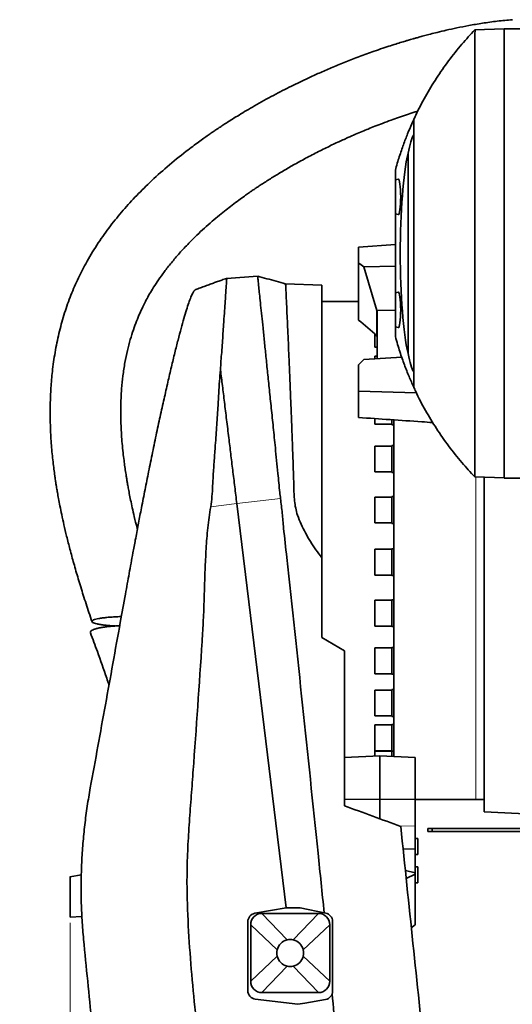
# Model space of a CAD drawing. Header units: millimetres. Extents: x 0 to 11920, y 0 to 8400.
# Tile 8 of 55: x 2260 to 2609, y 3219 to 3916. Entities that reach past the tile are written whole.
import ezdxf

# ---------------------------------------------------------------- set-up
doc = ezdxf.new("R2010")
doc.units = ezdxf.units.MM
doc.header["$LTSCALE"] = 20
doc.styles.add('SLDTEXTSTYLE0', font='TXT', dxfattribs={"width": 0.605})
doc.dimstyles.new('SLDDIMSTYLE0', dxfattribs={"dimtxt": 70, "dimasz": 70, "dimexe": 0, "dimexo": 0.0625, "dimgap": 17.5, "dimtad": 1, "dimdec": 1, "dimrnd": 1e-09, "dimzin": 12, "dimdsep": 46, "dimtxsty": 'SLDTEXTSTYLE0', "dimsah": 1, "dimcen": 0.09, "dimadec": 0, "dimazin": 3, "dimtfac": 1, "dimtofl": 0, "dimtmove": 0, "dimatfit": 3, "dimfxl": 1, "dimfrac": 2, "dimtolj": 1, "dimtzin": 12, "dimarcsym": 0})

# ---------------------------------------------------------------- blocks, each defined once
blk = doc.blocks.new('_D_5')
at = {"color": 7, "linetype": 'Continuous', "lineweight": 0}
for p, q in [((2295.23, 3277.04), (2295.23, 1355.7)), ((2748.23, 1552.92), (2748.23, 1355.7)), ((2295.23, 1385.7), (1312.24, 1385.7)), ((2295.23, 1385.7), (2748.23, 1385.7))]:
    blk.add_line(p, q, dxfattribs=at)
at = {"color": 7, "linetype": 'Continuous', "lineweight": 18}
for points in [[(2295.23, 1385.7), (2365.23, 1375.7), (2365.23, 1395.7)], [(2748.23, 1385.7), (2678.23, 1395.7), (2678.23, 1375.7)]]:
    blk.add_solid(points, dxfattribs=at)
at = {"color": 7, "linetype": 'Continuous', "lineweight": 18, "char_height": 70, "attachment_point": 1, "style": 'SLDTEXTSTYLE0'}
for s, insert in [('(2x M8 Through)', (1498.9, 1475.94)), ('453', (1312.24, 1475.94))]:
    blk.add_mtext(s, dxfattribs=dict(at, insert=insert))

msp = doc.modelspace()

# ---------------------------------------------------------------- linework, layer by layer
at = {"color": 7, "linetype": 'Continuous', "lineweight": 35}
for p, q in [((2582.1, 3908.88), (2602.73, 3909.6)), ((2602.73, 3909.7), (2643.2, 3909.7)), ((2602.73, 3591.7), (2602.73, 3909.7)), ((2534.7, 3679.78), (2534.7, 3821.63)), ((2525.73, 3809.52), (2525.73, 3802.7)), ((2527.76, 3803.25), (2525.73, 3802.7)), ((2525.73, 3790.7), (2525.73, 3802.7)), ((2525.73, 3778.7), (2525.73, 3790.7)), ((2525.73, 3778.7), (2527.76, 3778.16)), ((2525.73, 3778.7), (2525.73, 3722.7)), ((2499.73, 3755.03), (2525.73, 3756.93)), ((2499.73, 3743.87), (2499.73, 3755.03)), ((2499.73, 3703.55), (2499.73, 3743.87)), ((2525.73, 3741.67), (2503.37, 3741.23)), ((2503.37, 3741.23), (2512.71, 3710.27)), ((2428.17, 3734.57), (2406.26, 3733.05)), ((2473.73, 3728.2), (2448.01, 3729.1)), ((2473.73, 3728.2), (2473.73, 3535.39)), ((2527.76, 3723.25), (2525.73, 3722.7)), ((2525.73, 3710.7), (2525.73, 3722.7)), ((2499.73, 3716.7), (2473.73, 3716.7)), ((2512.73, 3710.27), (2512.71, 3710.27)), ((2512.71, 3710.27), (2512.71, 3692.26)), ((2525.73, 3710.49), (2512.73, 3710.27)), ((2512.73, 3676.29), (2512.73, 3710.27)), ((2525.73, 3698.7), (2525.73, 3710.7)), ((2511.23, 3693.6), (2511.23, 3691.32)), ((2525.73, 3698.7), (2527.76, 3698.16)), ((2525.73, 3698.7), (2525.73, 3691.89)), ((2511.23, 3691.32), (2511.23, 3684.36)), ((2511.23, 3684.36), (2512.73, 3684.36)), ((2499.73, 3653.24), (2499.73, 3671.88)), ((2530.3, 3677.2), (2503.32, 3675.74)), ((2512.73, 3677.94), (2511.23, 3677.94)), ((2511.23, 3677.94), (2511.23, 3676.31)), ((2401.85, 3668.26), (2401.86, 3668.24)), ((2499.73, 3653.24), (2540.61, 3652.11)), ((2499.73, 3634.61), (2499.73, 3653.24)), ((2511.23, 3633.79), (2511.23, 3629.82)), ((2511.23, 3629.82), (2523.23, 3629.82)), ((2523.23, 3629.45), (2523.23, 3632.99)), ((2524.73, 3550.7), (2524.73, 3632.97)), ((2523.23, 3629.45), (2524.73, 3629.45)), ((2523.23, 3614.38), (2511.23, 3614.38)), ((2511.23, 3614.38), (2511.23, 3598.27)), ((2524.73, 3614.74), (2523.23, 3614.74)), ((2523.23, 3595.74), (2523.23, 3614.74)), ((2511.23, 3598.27), (2511.23, 3596.11)), ((2511.23, 3596.11), (2523.23, 3596.11)), ((2523.23, 3595.74), (2524.73, 3595.74)), ((2582.1, 3592.53), (2602.73, 3591.81)), ((2588.73, 3355.7), (2588.73, 3592.3)), ((2602.73, 3591.7), (2643.2, 3591.7)), ((2523.23, 3578.29), (2511.23, 3578.29)), ((2511.23, 3578.29), (2511.23, 3561.1)), ((2524.73, 3578.65), (2523.23, 3578.65)), ((2523.23, 3559.65), (2523.23, 3578.65)), ((2413.42, 3573.69), (2448.39, 3287.7)), ((2511.23, 3561.1), (2511.23, 3560.02)), ((2511.23, 3560.02), (2523.23, 3560.02)), ((2523.23, 3559.65), (2524.73, 3559.65)), ((2524.73, 3394.74), (2524.73, 3550.7)), ((2523.23, 3541.39), (2511.23, 3541.39)), ((2511.23, 3541.39), (2511.23, 3523.48)), ((2524.73, 3541.75), (2523.23, 3541.75)), ((2523.23, 3522.75), (2523.23, 3541.75)), ((2511.23, 3523.48), (2511.23, 3523.12)), ((2511.23, 3523.12), (2523.23, 3523.12)), ((2523.23, 3522.75), (2524.73, 3522.75)), ((2523.23, 3505.3), (2511.23, 3505.3)), ((2511.23, 3505.3), (2511.23, 3487.05)), ((2524.73, 3505.66), (2523.23, 3505.66)), ((2523.23, 3486.66), (2523.23, 3505.66)), ((2511.23, 3487.05), (2511.23, 3487.03)), ((2511.23, 3487.03), (2523.23, 3487.03)), ((2523.23, 3486.66), (2524.73, 3486.66)), ((2489.73, 3469.44), (2473.73, 3479.04)), ((2523.23, 3471.59), (2511.23, 3471.59)), ((2511.23, 3471.59), (2511.23, 3453.32)), ((2524.73, 3471.95), (2523.23, 3471.95)), ((2523.23, 3452.95), (2523.23, 3471.95)), ((2511.23, 3453.32), (2523.23, 3453.32)), ((2523.23, 3452.95), (2524.73, 3452.95)), ((2523.23, 3441.74), (2511.23, 3441.74)), ((2511.23, 3441.74), (2511.23, 3423.47)), ((2524.73, 3442.1), (2523.23, 3442.1)), ((2523.23, 3423.1), (2523.23, 3442.1)), ((2511.23, 3423.47), (2523.23, 3423.47)), ((2523.23, 3423.1), (2524.73, 3423.1)), ((2523.23, 3417.05), (2511.23, 3417.05)), ((2511.23, 3417.05), (2511.23, 3398.78)), ((2524.73, 3417.41), (2523.23, 3417.41)), ((2523.23, 3398.41), (2523.23, 3417.41)), ((2489.73, 3394.04), (2514.73, 3395.2)), ((2511.23, 3398.78), (2523.23, 3398.78)), ((2523.23, 3398.6), (2511.23, 3398.6)), ((2511.23, 3398.6), (2511.23, 3395.04)), ((2539.73, 3394.04), (2514.73, 3395.2)), ((2514.73, 3395.2), (2514.73, 3364.56)), ((2523.23, 3398.41), (2524.73, 3398.41)), ((2523.23, 3394.81), (2523.23, 3398.41)), ((2539.73, 3394.04), (2539.73, 3364.3)), ((2489.73, 3364.3), (2514.73, 3364.56)), ((2514.73, 3364.56), (2514.73, 3350.66)), ((2539.73, 3364.3), (2514.73, 3364.56)), ((2539.73, 3364.3), (2539.73, 3345.48)), ((2539.73, 3364.2), (2582.73, 3364.2)), ((2582.73, 3364.2), (2588.73, 3364.2)), ((2588.73, 3355.7), (2622.73, 3353.92)), ((2539.73, 3345.48), (2539.73, 3329.34)), ((2548.73, 3341.7), (2548.73, 3343.7)), ((2548.73, 3343.7), (2551.73, 3343.7)), ((2551.73, 3341.7), (2548.73, 3341.7)), ((2551.73, 3343.7), (2551.73, 3341.7)), ((2618.73, 3343.7), (2551.73, 3343.7)), ((2618.73, 3341.7), (2551.73, 3341.7)), ((2541.73, 3336.67), (2539.73, 3336.67)), ((2541.73, 3336.67), (2541.73, 3325.31)), ((2539.73, 3329.34), (2531.22, 3329.21)), ((2539.73, 3329.34), (2539.73, 3312.44)), ((2539.73, 3325.31), (2541.73, 3325.31)), ((2541.73, 3316.76), (2539.73, 3316.76)), ((2541.73, 3316.76), (2541.73, 3305.4)), ((2303.27, 3310.99), (2295.22, 3309.59)), ((2539.73, 3312.44), (2532.81, 3314.04)), ((2533.39, 3308.51), (2539.73, 3311.47)), ((2539.73, 3311.47), (2539.73, 3312.44)), ((2539.73, 3275.7), (2539.73, 3311.47)), ((2539.73, 3305.4), (2541.73, 3305.4)), ((2295.23, 3281), (2303.67, 3281.58)), ((2448.39, 3287.7), (2426.19, 3283.8)), ((2471.23, 3283.7), (2431.23, 3283.7)), ((2458.39, 3287.7), (2448.39, 3287.7)), ((2476.46, 3283.93), (2458.39, 3287.7)), ((2421.23, 3277.89), (2421.23, 3229.02)), ((2423.23, 3275.7), (2423.23, 3235.7)), ((2479.23, 3235.7), (2479.23, 3275.7)), ((2481.23, 3228.74), (2481.23, 3278.05)), ((2537.05, 3273.46), (2539.73, 3275.7)), ((2431.23, 3227.7), (2471.23, 3227.7)), ((2426.51, 3223.06), (2456.74, 3219.4)), ((2456.74, 3219.4), (2461.66, 3220.26)), ((2461.66, 3220.26), (2476.27, 3222.83))]:
    msp.add_line(p, q, dxfattribs=at)
at = {"color": 8, "linetype": 'Continuous', "lineweight": 18}
for p, q in [((2582.73, 3592.51), (2582.73, 3364.2)), ((2413.42, 3573.69), (2444.38, 3577.27)), ((2394.91, 3571.3), (2413.42, 3573.69)), ((2539.73, 3345.48), (2528.37, 3345.66)), ((2295.23, 3281.04), (2303.67, 3281.62)), ((2295.23, 3281), (2303.67, 3281.58)), ((2431.23, 3283.7), (2449.05, 3264.95)), ((2471.23, 3283.7), (2453.4, 3264.95)), ((2423.23, 3275.7), (2441.98, 3257.88)), ((2479.23, 3275.7), (2460.48, 3257.88)), ((2423.23, 3235.7), (2441.98, 3253.53)), ((2479.23, 3235.7), (2460.48, 3253.53)), ((2431.23, 3227.7), (2449.05, 3246.46)), ((2471.23, 3227.7), (2453.4, 3246.46))]:
    msp.add_line(p, q, dxfattribs=at)
at = {"color": 7, "linetype": 'Continuous', "lineweight": 35}
for centre, radius, start, end in [((2427.23, 3277.89), 6, 99.971, 180), ((2431.23, 3275.7), 8, 90, 180), ((2471.23, 3275.7), 8, 0, 90), ((2475.23, 3278.05), 6, 0, 78.19455), ((2451.23, 3255.7), 9.5, 103.24314, 166.75686), ((2451.23, 3255.7), 9.5, 76.75686, 103.24314), ((2451.23, 3255.7), 9.5, 13.24314, 76.75686), ((2451.23, 3255.7), 9.5, 166.75686, 193.24314), ((2451.23, 3255.7), 9.5, 193.24314, 256.75686), ((2451.23, 3255.7), 9.5, 283.24314, 346.75686), ((2451.23, 3255.7), 9.5, 346.75686, 13.24314), ((2451.23, 3255.7), 9.5, 256.75686, 283.24314), ((2431.23, 3235.7), 8, 180, 270), ((2471.23, 3235.7), 8, 270, 0), ((2427.23, 3229.02), 6, 180, 263.08635), ((2475.23, 3228.74), 6, 279.971, 0)]:
    msp.add_arc(centre, radius, start, end, dxfattribs=at)
for centre, major_axis, ratio, start_param, end_param in [((2541.28, 3750.7), (0, 86), 0.13522, 0.221105, 0.601085), ((2540.41, 3750.7), (0, 82.45), 0.135634, 0.535167, 2.606426), ((2527.82, 3790.7), (0, 12.55), 0.135309, 4.712389, 6.319425), ((2527.82, 3790.7), (0, 12.55), 0.135309, 3.105353, 4.712389), ((2487.74, 3544.9), (-163.91, 230.84), 0.527875, 5.275064, 5.292937), ((2527.82, 3710.7), (0, 12.55), 0.135309, 4.712389, 6.319425), ((2527.82, 3710.7), (0, 12.55), 0.135309, 3.105353, 4.712389), ((2471.65, 3555.43), (-133.64, 188.22), 0.527875, 5.102537, 5.182256), ((2541.28, 3750.7), (0, 86), 0.13522, 2.540508, 2.920488), ((2485.99, 3560.55), (198.31, 243.37), 0.199412, 1.245779, 1.263434)]:
    msp.add_ellipse(centre, major_axis=major_axis, ratio=ratio, start_param=start_param, end_param=end_param, dxfattribs=at)
for points, knots in [([(2608.61, 3916.06), (2605.04, 3915.74), (2597.92, 3915.09), (2587.68, 3913.64), (2578.13, 3912.02), (2569.61, 3910.34), (2562.15, 3908.71), (2555.91, 3907.23), (2550.82, 3905.95), (2546.73, 3904.88), (2543.37, 3903.97), (2540.64, 3903.21), (2538.37, 3902.57), (2536.15, 3901.93), (2533.48, 3901.14), (2530.04, 3900.11), (2525.79, 3898.79), (2520.79, 3897.19), (2515.21, 3895.33), (2507.86, 3892.78), (2499.2, 3889.6), (2489.53, 3885.83), (2480.46, 3882.1), (2471.99, 3878.42), (2462.59, 3874.15), (2451.76, 3868.95), (2439.04, 3862.42), (2428.46, 3856.58), (2420.36, 3851.86), (2415.22, 3848.77), (2410.66, 3845.95), (2406.82, 3843.51), (2403.68, 3841.49), (2401.27, 3839.9), (2399.39, 3838.65), (2397.63, 3837.46), (2395.56, 3836.05), (2392.95, 3834.24), (2389.8, 3832.03), (2386.13, 3829.39), (2382.01, 3826.34), (2374.51, 3820.63), (2364.19, 3812.26), (2352.07, 3801.35), (2341.31, 3790.62), (2331.65, 3779.94), (2322.57, 3768.68), (2314.01, 3756.55), (2306.58, 3744.23), (2300.32, 3731.87), (2295.16, 3719.69), (2290.79, 3707.04), (2287.24, 3694.02), (2284.52, 3680.71), (2282.71, 3667.86), (2281.63, 3655.55), (2281.14, 3643.87), (2281.15, 3632.4), (2281.53, 3622.72), (2282.05, 3614.96), (2282.57, 3608.96), (2283.16, 3603.35), (2283.79, 3598.14), (2284.34, 3594.04), (2284.76, 3591.15), (2285.01, 3589.54), (2285.2, 3588.26), (2285.44, 3586.73), (2285.82, 3584.42), (2286.37, 3581.14), (2287.13, 3576.91), (2288.13, 3571.73), (2289.39, 3565.54), (2290.98, 3558.37), (2292.92, 3550.2), (2295.24, 3541.08), (2297.97, 3531.06), (2301.12, 3520.22), (2304.7, 3508.63), (2307.96, 3498.51), (2310.1, 3492.28), (2310.84, 3490.11)], [0, 0, 0, 0, 0.017517, 0.034995, 0.051026, 0.065464, 0.078182, 0.089071, 0.097566, 0.104475, 0.110302, 0.115061, 0.118735, 0.122153, 0.126608, 0.13274, 0.140181, 0.148952, 0.159077, 0.169718, 0.188044, 0.20545, 0.221883, 0.237298, 0.251847, 0.273695, 0.297605, 0.323532, 0.334256, 0.344565, 0.353508, 0.361081, 0.367289, 0.372137, 0.375499, 0.378558, 0.382727, 0.388017, 0.394422, 0.401934, 0.410544, 0.419946, 0.448839, 0.476461, 0.500464, 0.523535, 0.546873, 0.570814, 0.595254, 0.615914, 0.636817, 0.657853, 0.67891, 0.700032, 0.721276, 0.739252, 0.757369, 0.775457, 0.792295, 0.802133, 0.811397, 0.820091, 0.828214, 0.835621, 0.839202, 0.841692, 0.843125, 0.845198, 0.848839, 0.85394, 0.860556, 0.868687, 0.878333, 0.88971, 0.90265, 0.917143, 0.933172, 0.950707, 0.969354, 0.989357, 1, 1, 1, 1]), ([(2582.09, 3908.87), (2578.97, 3905.54), (2572.4, 3898.54), (2563.33, 3887.07), (2554.7, 3874.74), (2546.98, 3861.84), (2541.68, 3852.01), (2539.25, 3846.37), (2538.8, 3845.34)], [0, 0, 0, 0, 0.177432, 0.372436, 0.567092, 0.761605, 0.956175, 1, 1, 1, 1]), ([(2582.1, 3908.88), (2582.18, 3908.78), (2582.34, 3908.58), (2582.1, 3906.9), (2582.08, 3904.19), (2582.13, 3900.38), (2582.09, 3895.54), (2582.1, 3889.73), (2582.11, 3882.88), (2582.11, 3875.09), (2582.1, 3866.42), (2582.1, 3856.96), (2582.11, 3846.65), (2582.11, 3835.66), (2582.1, 3824.11), (2582.11, 3812.11), (2582.1, 3799.53), (2582.1, 3787.69), (2582.1, 3776.64), (2582.1, 3766.51), (2582.1, 3755.83), (2582.1, 3744.78), (2582.1, 3732.84), (2582.1, 3720.37), (2582.1, 3707.46), (2582.11, 3694.72), (2582.1, 3682.41), (2582.1, 3670.63), (2582.11, 3659.47), (2582.11, 3648.84), (2582.1, 3639.77), (2582.11, 3632.05), (2582.11, 3625.53), (2582.11, 3619.26), (2582.1, 3613.42), (2582.1, 3607.83), (2582.1, 3602.83), (2582.09, 3598.6), (2582.13, 3595.41), (2582.05, 3593.58), (2582.17, 3592.67), (2582.13, 3592.58), (2582.1, 3592.53)], [0, 0, 0, 0, 0.026071, 0.052337, 0.079155, 0.106166, 0.132415, 0.158845, 0.185554, 0.212646, 0.239113, 0.265766, 0.292705, 0.320037, 0.346502, 0.373153, 0.40009, 0.427419, 0.447279, 0.468118, 0.489047, 0.511875, 0.534822, 0.561287, 0.587938, 0.614875, 0.642205, 0.66867, 0.695321, 0.722257, 0.749587, 0.769446, 0.790284, 0.811212, 0.834039, 0.856985, 0.88345, 0.9101, 0.937037, 0.964367, 0.982155, 1, 1, 1, 1]), ([(2342.96, 3555.57), (2342.89, 3555.85), (2342.1, 3558.8), (2340.9, 3563.85), (2339.39, 3570.45), (2338.23, 3575.92), (2337.29, 3580.63), (2336.54, 3584.61), (2335.96, 3587.87), (2335.49, 3590.61), (2335.1, 3593), (2334.74, 3595.26), (2334.4, 3597.5), (2333.98, 3600.46), (2333.43, 3604.52), (2332.78, 3609.97), (2331.97, 3618.13), (2331.26, 3628.79), (2331.05, 3641.74), (2331.57, 3653.59), (2332.64, 3664.19), (2334.03, 3673.24), (2335.8, 3681.79), (2337.83, 3689.55), (2340.03, 3696.5), (2342.3, 3702.67), (2344.56, 3708.1), (2346.7, 3712.72), (2348.79, 3716.89), (2351.05, 3721.06), (2353.79, 3725.7), (2357.13, 3730.89), (2361.13, 3736.57), (2365.86, 3742.74), (2371.4, 3749.36), (2377.87, 3756.44), (2384.32, 3762.9), (2390.44, 3768.6), (2395.75, 3773.29), (2400.87, 3777.59), (2405.59, 3781.38), (2410.2, 3784.96), (2414.55, 3788.21), (2418.48, 3791.05), (2421.32, 3793.05), (2423.19, 3794.35), (2424.46, 3795.22), (2425.81, 3796.14), (2427.68, 3797.4), (2430.16, 3799.05), (2433.13, 3800.98), (2437.44, 3803.72), (2443.2, 3807.28), (2450.65, 3811.66), (2458.97, 3816.32), (2467.77, 3820.99), (2476.5, 3825.36), (2484.57, 3829.21), (2491.48, 3832.35), (2497.27, 3834.88), (2502.07, 3836.91), (2506.65, 3838.79), (2511.45, 3840.71), (2516.85, 3842.79), (2522.41, 3844.86), (2528.05, 3846.87), (2533.51, 3848.73), (2538.1, 3850.25), (2540.82, 3851.1), (2541.68, 3851.37)], [0, 0, 0, 0, 0.0019902, 0.0213257, 0.0361938, 0.0491764, 0.0602997, 0.0695887, 0.0773611, 0.0833679, 0.0889087, 0.0942217, 0.0993085, 0.1046679, 0.1150556, 0.1278186, 0.1428958, 0.1720831, 0.2022484, 0.2333352, 0.2550843, 0.2771757, 0.2979594, 0.3170284, 0.3344595, 0.3502998, 0.3645657, 0.3772497, 0.3874908, 0.3989331, 0.4122221, 0.4274787, 0.4448559, 0.4641577, 0.485812, 0.5099373, 0.5366378, 0.5550792, 0.5736097, 0.5906466, 0.6060903, 0.619871, 0.6353094, 0.6477027, 0.6569813, 0.6619481, 0.6650864, 0.6688057, 0.6745622, 0.6823701, 0.6917233, 0.7018168, 0.7216703, 0.7438804, 0.7684465, 0.7951845, 0.8207297, 0.8437247, 0.8641449, 0.8791608, 0.8923991, 0.9042181, 0.9172888, 0.9321388, 0.9487219, 0.9629282, 0.9781303, 0.9930675, 1, 1, 1, 1]), ([(2525.73, 3809.52), (2526.19, 3811.19), (2527.12, 3814.53), (2529.02, 3820.66), (2531.44, 3827.73), (2534.38, 3835.39), (2536.82, 3841.16), (2538.27, 3844.34), (2538.73, 3845.34)], [0, 0, 0, 0, 0.111658, 0.223322, 0.447282, 0.672477, 0.897891, 1, 1, 1, 1]), ([(2538.73, 3845.37), (2538.73, 3845.37), (2538.73, 3845.38), (2538.73, 3845.23), (2538.73, 3844.68), (2538.73, 3843.63), (2538.73, 3842.23), (2538.73, 3840.48), (2538.73, 3838.19), (2538.73, 3835.17), (2538.73, 3831.28), (2538.73, 3826.77), (2538.73, 3821.74), (2538.73, 3816.22), (2538.73, 3810.26), (2538.73, 3803.81), (2538.73, 3796.98), (2538.73, 3789.86), (2538.73, 3782.5), (2538.73, 3774.84), (2538.73, 3767.66), (2538.73, 3760.99), (2538.73, 3754.9), (2538.73, 3748.51), (2538.73, 3741.91), (2538.73, 3734.81), (2538.73, 3727.45), (2538.73, 3719.83), (2538.73, 3712.35), (2538.73, 3705.16), (2538.73, 3698.33), (2538.73, 3691.91), (2538.73, 3685.82), (2538.73, 3680.23), (2538.73, 3675.16), (2538.73, 3670.63), (2538.73, 3666.63), (2538.73, 3663.25), (2538.73, 3660.5), (2538.73, 3658.38), (2538.73, 3656.9), (2538.73, 3656.04), (2538.73, 3656.06), (2538.73, 3656.07)], [0, 0, 0, 0, 0.008997, 0.031835, 0.054738, 0.075286, 0.095934, 0.115316, 0.134776, 0.160428, 0.18626, 0.212369, 0.238857, 0.264416, 0.290155, 0.316454, 0.342943, 0.368581, 0.394399, 0.420493, 0.446969, 0.466208, 0.486395, 0.50667, 0.528784, 0.551013, 0.576592, 0.602348, 0.628666, 0.655176, 0.680732, 0.706651, 0.732754, 0.759238, 0.784872, 0.810682, 0.836768, 0.863233, 0.88882, 0.914585, 0.940913, 0.96744, 1, 1, 1, 1]), ([(2428.18, 3734.46), (2428.18, 3734.43), (2428.18, 3734.38), (2428.35, 3732.81), (2428.64, 3729.99), (2429.06, 3725.9), (2429.61, 3720.67), (2430.27, 3714.22), (2431.06, 3706.66), (2431.95, 3698.04), (2432.94, 3688.46), (2434.04, 3677.85), (2435.23, 3666.38), (2436.49, 3654.14), (2437.82, 3641.24), (2439.22, 3627.59), (2440.52, 3615.14), (2441.62, 3604.19), (2442.75, 3593.66), (2443.46, 3584.62), (2444.2, 3578.7), (2444.38, 3577.27)], [0, 0, 0, 0, 0.043327, 0.101425, 0.160372, 0.217428, 0.274882, 0.332746, 0.391583, 0.448788, 0.506493, 0.564603, 0.623654, 0.681223, 0.739191, 0.797772, 0.857194, 0.893863, 0.930632, 0.983179, 1, 1, 1, 1]), ([(2448.03, 3729.04), (2445.77, 3729.71), (2439.2, 3731.68), (2432.56, 3733.4), (2428.19, 3734.53)], [0, 0, 0, 0, 0.343143, 1, 1, 1, 1]), ([(2406.22, 3733.03), (2405.6, 3732.82), (2403.97, 3732.26), (2401.35, 3731.34), (2398.34, 3730.27), (2395.76, 3729.34), (2393.62, 3728.55), (2391.9, 3727.92), (2390.19, 3727.28), (2388.47, 3726.64), (2386.75, 3725.99), (2385.22, 3725.4), (2384.26, 3725.03), (2383.87, 3724.88)], [0, 0, 0, 0, 0.082767, 0.21716, 0.351342, 0.485497, 0.562217, 0.639025, 0.715953, 0.793038, 0.870313, 0.947813, 1, 1, 1, 1]), ([(2406.27, 3732.91), (2406.27, 3732.95), (2406.28, 3733.12), (2406.19, 3732.08), (2406.06, 3729.82), (2405.81, 3726.27), (2405.49, 3721.5), (2405.08, 3715.53), (2404.6, 3708.47), (2404.11, 3701.2), (2403.62, 3694.13), (2403.17, 3687.59), (2402.79, 3681.08), (2402.13, 3674.65), (2401.95, 3670.39), (2401.85, 3668.26)], [0, 0, 0, 0, 0.030536, 0.128785, 0.222715, 0.317301, 0.412895, 0.509865, 0.603958, 0.698688, 0.76521, 0.828922, 0.892824, 0.946355, 1, 1, 1, 1]), ([(2448.01, 3728.96), (2448, 3729), (2448, 3729.17), (2448.04, 3728.18), (2448.15, 3726), (2448.31, 3722.47), (2448.53, 3717.73), (2448.8, 3711.82), (2449.12, 3704.82), (2449.49, 3696.64), (2449.9, 3687.45), (2450.34, 3677.34), (2450.8, 3666.37), (2451.3, 3654.45), (2451.79, 3642.17), (2452.27, 3630.11), (2452.71, 3618.47), (2453.12, 3607.28), (2453.49, 3596.31), (2453.82, 3587.56), (2453.92, 3580.63), (2454.25, 3575.58), (2455.02, 3570.52), (2456.48, 3564.96), (2458.93, 3559.06), (2462.12, 3552.85), (2465.52, 3546.69), (2469.38, 3540.83), (2472.29, 3537.19), (2473.73, 3535.39)], [0, 0, 0, 0, 0.015651, 0.064881, 0.114455, 0.164562, 0.215399, 0.264628, 0.314201, 0.364306, 0.415139, 0.464242, 0.513685, 0.5642, 0.615086, 0.659825, 0.701075, 0.742526, 0.778848, 0.815307, 0.832247, 0.849234, 0.86634, 0.883649, 0.906683, 0.929985, 0.953373, 0.976906, 1, 1, 1, 1]), ([(2383.9, 3724.81), (2383.68, 3724.69), (2383.18, 3724.44), (2382.16, 3722.7), (2380.88, 3719.83), (2379.41, 3715.85), (2377.76, 3710.83), (2375.94, 3704.75), (2373.95, 3697.64), (2371.8, 3689.52), (2369.51, 3680.44), (2367.08, 3670.45), (2364.53, 3659.56), (2361.86, 3647.8), (2359.09, 3635.25), (2356.25, 3622), (2353.4, 3608.4), (2350.66, 3595), (2348.06, 3581.99), (2345.71, 3569.96), (2343.52, 3558.57), (2341.6, 3548.42), (2339.47, 3536.95), (2337.15, 3524.2), (2334.17, 3507.81), (2328.58, 3476.88), (2322.05, 3440.96), (2315.01, 3401.99), (2311.42, 3382.38), (2309.63, 3372.57)], [0, 0, 0, 0, 0.023791, 0.054235, 0.084949, 0.115177, 0.145659, 0.176345, 0.207286, 0.238582, 0.27011, 0.301843, 0.333913, 0.366615, 0.399588, 0.432777, 0.466465, 0.498393, 0.527383, 0.556518, 0.580472, 0.604504, 0.624961, 0.657805, 0.690672, 0.735885, 0.867448, 0.933717, 1, 1, 1, 1]), ([(2538.73, 3656.07), (2537.62, 3658.53), (2535.42, 3663.45), (2532.13, 3671.76), (2529.43, 3679.48), (2527.3, 3686.27), (2526.25, 3690.02), (2525.73, 3691.89)], [0, 0, 0, 0, 0.24911, 0.498443, 0.748857, 0.874433, 1, 1, 1, 1]), ([(2401.86, 3668.24), (2401.59, 3665.58), (2401.05, 3660.27), (2400.66, 3651.88), (2400.07, 3641.66), (2399.2, 3629.38), (2398.3, 3616.32), (2397.41, 3604.33), (2396.69, 3594.72), (2396.26, 3586.17), (2395.92, 3578.73), (2395.25, 3573.78), (2394.91, 3571.3)], [0, 0, 0, 0, 0.095153, 0.1904, 0.285568, 0.432183, 0.5788, 0.683315, 0.787831, 0.858598, 0.929383, 1, 1, 1, 1]), ([(2401.86, 3668.24), (2402.3, 3664.58), (2403.2, 3657.25), (2404.65, 3645.43), (2406.16, 3633.09), (2407.65, 3620.86), (2409.11, 3608.92), (2410.52, 3597.37), (2411.96, 3585.62), (2412.93, 3577.66), (2413.42, 3573.69)], [0, 0, 0, 0, 0.134755, 0.269583, 0.40448, 0.53944, 0.654535, 0.769665, 0.884822, 1, 1, 1, 1]), ([(2538.79, 3656.1), (2539.24, 3655.06), (2541.68, 3649.41), (2546.98, 3639.58), (2554.7, 3626.68), (2563.33, 3614.35), (2572.41, 3602.88), (2578.98, 3595.87), (2582.11, 3592.53)], [0, 0, 0, 0, 0.044056, 0.238502, 0.432893, 0.627428, 0.822311, 1, 1, 1, 1]), ([(2552.18, 3631.03), (2549.6, 3631.21), (2532.12, 3632.41), (2514.63, 3633.6), (2499.73, 3634.61)], [0, 0, 0, 0, 0.147509, 1, 1, 1, 1]), ([(2444.37, 3577.27), (2444.79, 3573.79), (2445.63, 3566.84), (2446.81, 3552.88), (2452.12, 3507.64), (2459.88, 3430.94), (2468.9, 3347.18), (2473.87, 3298.24), (2475.3, 3284.17)], [0, 0, 0, 0, 0.035632, 0.071284, 0.142549, 0.49927, 0.855991, 1, 1, 1, 1]), ([(2394.91, 3571.3), (2394.18, 3566.38), (2392.73, 3556.54), (2391.59, 3541.65), (2390.89, 3526.73), (2390.44, 3511.79), (2390, 3496.85), (2387.67, 3456.24), (2384.63, 3414.51), (2381.52, 3371.61), (2380.08, 3353.21), (2378.87, 3334.81), (2378.09, 3316.4), (2378.07, 3293.86), (2379.32, 3267.24), (2381.69, 3236.58), (2384.8, 3205.98), (2388.29, 3175.41), (2391.88, 3144.85), (2397.22, 3093.94), (2403.87, 3022.64), (2411.53, 2947.31), (2417.25, 2888.16), (2421.01, 2845.21), (2424.84, 2802.26), (2428.95, 2759.34), (2432.29, 2730.8), (2433.96, 2716.53)], [0, 0, 0, 0, 0.017359, 0.034723, 0.052115, 0.06953, 0.086943, 0.104335, 0.211618, 0.233091, 0.254574, 0.27605, 0.297508, 0.318959, 0.354791, 0.390626, 0.426488, 0.462371, 0.498255, 0.534118, 0.641401, 0.748685, 0.798948, 0.849217, 0.899483, 0.949743, 1, 1, 1, 1]), ([(2473.73, 3479.04), (2473.73, 3488.43), (2473.73, 3507.19), (2473.73, 3525.99), (2473.73, 3535.39)], [0, 0, 0, 0, 0.4999794, 1, 1, 1, 1]), ([(2320.01, 3487.67), (2318.97, 3487.8), (2316.85, 3488.06), (2314.32, 3488.54), (2312.37, 3489.08), (2311.15, 3489.64), (2310.66, 3490.23), (2310.89, 3490.79), (2311.81, 3491.35), (2313.34, 3491.86), (2315.5, 3492.34), (2318.19, 3492.77), (2321.4, 3493.14), (2325.07, 3493.43), (2328.53, 3493.63), (2330.79, 3493.69), (2331.62, 3493.71)], [0, 0, 0, 0, 0.074324, 0.150736, 0.225087, 0.301765, 0.373275, 0.446976, 0.516608, 0.588237, 0.65841, 0.73048, 0.803349, 0.878125, 0.954969, 1, 1, 1, 1]), ([(2309.79, 3482.37), (2309.75, 3482.43), (2309.53, 3482.74), (2309.85, 3483.32), (2310.74, 3484.07), (2312.34, 3484.78), (2314.49, 3485.42), (2317.2, 3485.98), (2320.37, 3486.47), (2324, 3486.85), (2327.4, 3487.11), (2329.62, 3487.18), (2330.44, 3487.21)], [0, 0, 0, 0, 0.025874, 0.138004, 0.253606, 0.362179, 0.473827, 0.583703, 0.696479, 0.811932, 0.930354, 1, 1, 1, 1]), ([(2327.51, 3487.08), (2326.81, 3487.11), (2325.11, 3487.2), (2322.59, 3487.4), (2320.88, 3487.58), (2320.01, 3487.67)], [0, 0, 0, 0, 0.25624, 0.625441, 1, 1, 1, 1]), ([(2309.72, 3482.34), (2311.36, 3477.88), (2315.29, 3467.18), (2319.66, 3454.85), (2322.31, 3446.96), (2322.85, 3445.33)], [0, 0, 0, 0, 0.36242, 0.868418, 1, 1, 1, 1]), ([(2489.73, 3359.83), (2489.73, 3378.08), (2489.73, 3414.59), (2489.73, 3451.16), (2489.73, 3469.44)], [0, 0, 0, 0, 0.499994, 1, 1, 1, 1]), ([(2309.63, 3372.57), (2308.88, 3368.23), (2307.37, 3359.55), (2305.64, 3346.39), (2304.33, 3333.15), (2303.46, 3319.74), (2303.05, 3306.22), (2303.13, 3292.58), (2303.68, 3278.94), (2304.46, 3269.88), (2304.86, 3265.35)], [0, 0, 0, 0, 0.122683, 0.245375, 0.368924, 0.492471, 0.61885, 0.745227, 0.87261, 1, 1, 1, 1]), ([(2489.73, 3359.83), (2496.4, 3357.4), (2509.75, 3352.54), (2522.94, 3347.67), (2529.55, 3345.23)], [0, 0, 0, 0, 0.499869, 1, 1, 1, 1]), ([(2605.97, 2614.84), (2605.56, 2618.74), (2604.75, 2626.53), (2603.11, 2642.21), (2601.46, 2657.98), (2599.8, 2673.81), (2598.55, 2685.75), (2597.3, 2697.68), (2595.63, 2713.67), (2593.54, 2733.67), (2590.18, 2765.76), (2584.41, 2820.93), (2576.22, 2899.21), (2566.44, 2992.59), (2556.67, 3086), (2547.26, 3175.95), (2538.22, 3262.37), (2532.44, 3317.61), (2529.55, 3345.23)], [0, 0, 0, 0, 0.015989, 0.031978, 0.064065, 0.080279, 0.096494, 0.112765, 0.129036, 0.16202, 0.195008, 0.260981, 0.388824, 0.516668, 0.64451, 0.772353, 0.88617, 1, 1, 1, 1]), ([(2295.23, 3309.56), (2295.23, 3309.41), (2295.23, 3309.1), (2295.23, 3308.14), (2295.23, 3306.8), (2295.23, 3305.11), (2295.23, 3303.18), (2295.23, 3301.01), (2295.23, 3298.72), (2295.23, 3296.31), (2295.23, 3293.91), (2295.23, 3291.52), (2295.23, 3289.26), (2295.23, 3287.14), (2295.23, 3285.28), (2295.23, 3283.68), (2295.23, 3282.43), (2295.23, 3281.55), (2295.23, 3281.1), (2295.23, 3281.06), (2295.23, 3281.04)], [0, 0, 0, 0, 0.047776, 0.104535, 0.162965, 0.219298, 0.277297, 0.33311, 0.390548, 0.446258, 0.503568, 0.559586, 0.617203, 0.673682, 0.731782, 0.788575, 0.847012, 0.903837, 0.962318, 1, 1, 1, 1]), ([(2362.77, 2673.99), (2362.11, 2680.73), (2360.79, 2694.21), (2358.16, 2721.08), (2353.55, 2768.16), (2343.72, 2868.48), (2330.91, 2999.31), (2318.81, 3122.93), (2310.65, 3206.26), (2306.79, 3245.65), (2304.86, 3265.35)], [0, 0, 0, 0, 0.0341027, 0.0682136, 0.1364426, 0.2728993, 0.5771867, 0.8001734, 0.9000867, 1, 1, 1, 1]), ([(2480.94, 3226.9), (2482.69, 3208.61), (2486.2, 3172.02), (2491.34, 3118.95), (2496.67, 3067.73), (2502.21, 3018.37), (2508.41, 2969.07), (2514.89, 2920.41), (2521.1, 2872.32), (2525.97, 2830.03), (2529.55, 2792.93), (2532.03, 2761.05), (2532.84, 2739.76), (2533.24, 2729.11)], [0, 0, 0, 0, 0.110141, 0.220281, 0.319491, 0.418699, 0.517939, 0.617181, 0.712798, 0.808412, 0.872279, 0.936149, 1, 1, 1, 1])]:
    msp.add_open_spline(points, degree=3, knots=knots, dxfattribs=at)

# ---------------------------------------------------------------- dimensions: what is measured, and where the dimension line sits
at = {"color": 7, "linetype": 'Continuous', "lineweight": 18}
dim = msp.add_linear_dim(base=(2748.23, 1385.7), p1=(2295.23, 3281.04), p2=(2748.23, 1556.92), text='<> (2x M8 Through)', dimstyle='SLDDIMSTYLE0', dxfattribs=at)
dim.commit()
dim.dimension.update_dxf_attribs({"geometry": '_D_5', "text_midpoint": (1761.16, 1385.7), "dimtype": 160})

doc.saveas('drawing.dxf')
